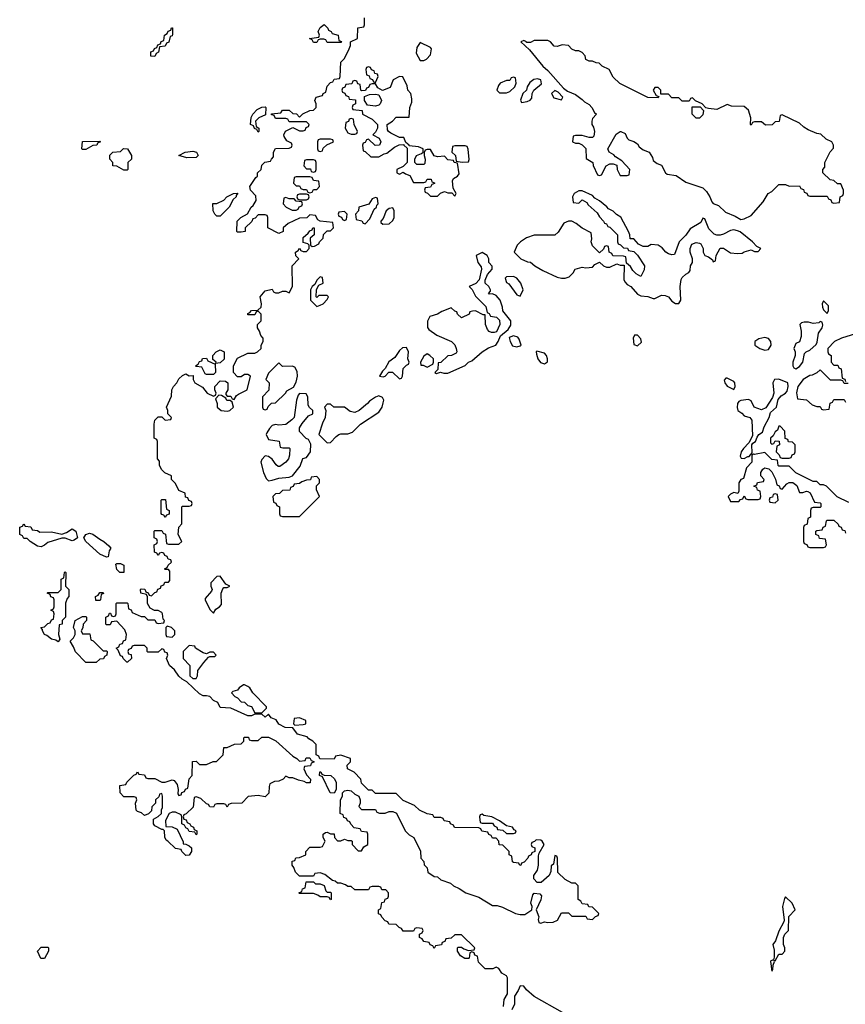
# Model space of a CAD drawing. Header units: inches. Extents: x 2710751 to 2829008, y 857003 to 965602.
# Tile 207 of 256: x 2732886 to 2737676, y 922482 to 928199. Entities that reach past the tile are written whole.
import ezdxf

# ---------------------------------------------------------------- set-up
doc = ezdxf.new("R2010")
doc.units = ezdxf.units.IN
doc.header["$MEASUREMENT"] = 0
doc.layers.add('C7932', color=7, linetype='Continuous')

msp = doc.modelspace()

# ---------------------------------------------------------------- linework, layer by layer
at = {"layer": 'C7932', "color": 2, "elevation": 14}
for points in [[(2735692, 922470), (2735696.2, 922510), (2735717, 922543), (2735715.5, 922635.5), (2735710, 922648), (2735683.1, 922663.1), (2735666, 922690), (2735650, 922698), (2735631.3, 922688.7), (2735587.3, 922687.3), (2735547.3, 922727.3), (2735542, 922762), (2735527.3, 922767.3), (2735522, 922782), (2735510, 922786), (2735498, 922782), (2735494, 922750), (2735490, 922748), (2735468.4, 922748.4), (2735443.1, 922763.1), (2735426, 922790), (2735426, 922810), (2735430, 922814), (2735450, 922814), (2735463.6, 922803.6), (2735490, 922794), (2735522, 922798), (2735526, 922810), (2735450, 922886), (2735410, 922886), (2735390, 922866), (2735358, 922862), (2735352.7, 922847.3), (2735338, 922842), (2735332.7, 922827.3), (2735298, 922822), (2735290, 922806), (2735282, 922822), (2735267.3, 922827.3), (2735262, 922842), (2735230, 922846), (2735222, 922862), (2735206, 922870), (2735206, 922890), (2735222, 922898), (2735226, 922910), (2735222, 922922), (2735190, 922926), (2735178, 922922), (2735170, 922906), (2735110, 922906), (2735102, 922922), (2735087.3, 922927.3), (2735070, 922946), (2735027.3, 922947.3), (2735022, 922962), (2735007.3, 922967.3), (2734987.3, 922987.3), (2734982, 923002), (2734967.3, 923007.3), (2734968.4, 923031.6), (2734982, 923038), (2734987.3, 923072.7), (2735002, 923078), (2735007.3, 923092.7), (2735022, 923098), (2735026, 923110), (2735026, 923130), (2735010, 923146), (2734987.3, 923147.3), (2734982, 923162), (2734970, 923166), (2734930, 923166), (2734918, 923162), (2734910, 923146), (2734830, 923146), (2734810, 923166), (2734790, 923166), (2734776.4, 923176.4), (2734750, 923186), (2734730, 923186), (2734716.4, 923196.4), (2734700.4, 923200.4), (2734656.4, 923236.4), (2734630, 923246), (2734598, 923242), (2734590, 923226), (2734510, 923226), (2734486, 923250), (2734476.4, 923276.4), (2734466, 923290), (2734467.3, 923312.7), (2734482, 923318), (2734487.3, 923332.7), (2734510, 923334), (2734546, 923350), (2734546, 923370), (2734570, 923394), (2734630, 923394), (2734642, 923398), (2734658, 923430), (2734646, 923450), (2734646, 923470), (2734660.4, 923479.6), (2734670, 923482), (2734690, 923472), (2734711.3, 923471.3), (2734712, 923450), (2734730, 923432), (2734750, 923432), (2734770, 923442), (2734790, 923434), (2734810, 923434), (2734814, 923430), (2734814, 923410), (2734850, 923374), (2734870, 923374), (2734883.1, 923396.9), (2734906, 923410), (2734906, 923470), (2734902, 923482), (2734870, 923486), (2734862, 923502), (2734827.3, 923507.3), (2734807.3, 923527.3), (2734802, 923542), (2734787.3, 923547.3), (2734782, 923562), (2734767.3, 923567.3), (2734762, 923582), (2734746, 923590), (2734748, 923670), (2734758, 923690), (2734758, 923710), (2734770, 923722), (2734790, 923724.7), (2734810, 923722), (2734830, 923702), (2734854, 923690), (2734862, 923670), (2734862, 923650), (2734854, 923630), (2734870, 923614), (2734950, 923614), (2734958, 923598), (2734972.7, 923592.7), (2735007.3, 923592.7), (2735030, 923602), (2735050, 923602), (2735071.3, 923591.3), (2735122, 923490), (2735145.4, 923465.4), (2735172, 923450), (2735211.6, 923371.6), (2735214, 923330), (2735231.6, 923311.6), (2735232.7, 923292.7), (2735250, 923274), (2735254, 923250), (2735290, 923224.7), (2735310, 923222), (2735330, 923204.7), (2735385.4, 923185.4), (2735402, 923170), (2735435.3, 923155.3), (2735474, 923130), (2735550, 923104.7), (2735630, 923056), (2735655.3, 923055.3), (2735686.4, 923046.4), (2735762, 923010), (2735790, 923004), (2735816, 923004), (2735858, 923030), (2735859, 923050), (2735852.3, 923070), (2735862.4, 923117.6), (2735870, 923126.8), (2735902.8, 923122.8), (2735912.5, 923112.5), (2735910.4, 923089.6), (2735882, 923030), (2735898, 922990), (2735894, 922974), (2735898, 922958), (2735910, 922954), (2735930, 922962), (2735950, 922958), (2735980.4, 922959.6), (2736006, 922970), (2736030, 923014), (2736070, 923014), (2736090, 922994), (2736170, 922994), (2736178, 922978), (2736210, 922974), (2736227.3, 922992.7), (2736242, 922998), (2736246, 923010), (2736210, 923046), (2736187.3, 923047.3), (2736182, 923062), (2736150, 923066), (2736142, 923082), (2736126, 923090), (2736126, 923170), (2736110, 923186), (2736090, 923186), (2736050, 923206), (2736007.3, 923247.3), (2736006, 923330), (2736002, 923342), (2735990, 923346), (2735983.6, 923296.4), (2735970, 923286), (2735967.5, 923252.5), (2735958, 923230), (2735910.7, 923189.3), (2735889.2, 923189.2), (2735868, 923210), (2735868, 923230), (2735890, 923262), (2735896.2, 923290), (2735896.4, 923343.6), (2735900.4, 923359.6), (2735928, 923410), (2735918, 923430), (2735910, 923435.3), (2735882, 923438), (2735872.7, 923427.3), (2735858, 923422), (2735854, 923410), (2735858, 923398), (2735874, 923390), (2735874, 923370), (2735858, 923362), (2735854, 923350), (2735838, 923342), (2735834, 923330), (2735812, 923308), (2735798, 923302), (2735794, 923290), (2735788.4, 923288.4), (2735782, 923302), (2735750, 923306), (2735746, 923310), (2735742, 923342), (2735726, 923350), (2735726, 923370), (2735690, 923406), (2735668, 923408), (2735666, 923430), (2735650, 923446), (2735630, 923446), (2735622, 923462), (2735607.3, 923467.3), (2735602, 923482), (2735567.3, 923487.3), (2735562, 923502), (2735550, 923506), (2735408.4, 923508.4), (2735402, 923522), (2735386, 923530), (2735382, 923542), (2735348.4, 923548.4), (2735342, 923562), (2735330, 923566), (2735290, 923566), (2735282, 923582), (2735250, 923588), (2735206, 923610), (2735176.4, 923636.4), (2735110, 923666), (2735070, 923706), (2734950, 923706), (2734930, 923726), (2734910, 923726), (2734870, 923766), (2734866, 923790), (2734826, 923830), (2734788, 923850), (2734786, 923870), (2734806, 923890), (2734806, 923910), (2734750, 923928), (2734718, 923922), (2734710, 923906), (2734627.3, 923907.3), (2734622, 923922), (2734606, 923930), (2734606, 923990), (2734586, 924010), (2734563.1, 924023.1), (2734554.6, 924034.6), (2734498, 924050), (2734470, 924088), (2734426, 924090), (2734390, 924108.7), (2734374.6, 924134.6), (2734344.7, 924144.7), (2734330, 924166), (2734310, 924148.7), (2734290, 924166), (2734250, 924166), (2734230, 924158), (2734210, 924158), (2734110, 924202), (2734050, 924206), (2734034.6, 924234.6), (2734010, 924246), (2733988.9, 924268.9), (2733970, 924274), (2733950, 924273.2), (2733930, 924284), (2733855.3, 924355.3), (2733829.1, 924369.1), (2733810, 924388), (2733784.7, 924424.7), (2733755.3, 924450), (2733738, 924490), (2733746, 924510), (2733742, 924522), (2733727.3, 924527.3), (2733722, 924542), (2733710, 924546), (2733690, 924526), (2733630, 924526), (2733626, 924530), (2733626, 924550), (2733610, 924566), (2733550, 924566), (2733538, 924562), (2733532.7, 924547.3), (2733518, 924542), (2733514, 924530), (2733518, 924518), (2733532.7, 924512.7), (2733534, 924490), (2733511.6, 924468.4), (2733508.4, 924468.4), (2733486, 924490), (2733482, 924502), (2733470, 924506), (2733458, 924538), (2733446, 924550), (2733462, 924558), (2733467.3, 924572.7), (2733482, 924578), (2733487.3, 924592.7), (2733502, 924598), (2733506, 924630), (2733496.4, 924656.4), (2733450, 924706), (2733418, 924702), (2733410, 924686), (2733390, 924686), (2733386, 924690), (2733386, 924730), (2733402, 924738), (2733407.3, 924752.7), (2733412.7, 924752.7), (2733418, 924738), (2733430, 924734), (2733442, 924738), (2733446, 924750), (2733446, 924810), (2733450, 924814), (2733510, 924814), (2733514, 924810), (2733518, 924778), (2733532, 924772), (2733538, 924758), (2733590, 924734), (2733610, 924734), (2733630, 924714), (2733670, 924714), (2733678, 924698), (2733690, 924694), (2733722, 924698), (2733726, 924710), (2733718, 924718), (2733715.3, 924750), (2733710, 924758), (2733690, 924768), (2733668.4, 924768.4), (2733642, 924782), (2733628, 924810), (2733627.3, 924847.3), (2733622, 924862), (2733588.9, 924868.9), (2733586, 924890), (2733590, 924894), (2733612.7, 924892.7), (2733618, 924878), (2733632, 924872), (2733638, 924858), (2733650, 924854), (2733670, 924874), (2733682, 924878), (2733687.3, 924892.7), (2733702, 924898), (2733707.3, 924912.7), (2733722, 924918), (2733727.3, 924932.7), (2733750, 924934), (2733756.4, 924943.6), (2733756.4, 924996.4), (2733750, 925006), (2733730, 925006), (2733726, 925010), (2733742, 925018), (2733747.3, 925032.7), (2733766, 925050), (2733762, 925062), (2733747.3, 925067.3), (2733742, 925082), (2733727.3, 925087.3), (2733722, 925102), (2733710, 925106), (2733698, 925102), (2733690, 925088), (2733682, 925102), (2733667.3, 925107.3), (2733666, 925150), (2733682, 925158), (2733686, 925170), (2733682, 925182), (2733666, 925190), (2733666, 925230), (2733670, 925234), (2733710, 925234), (2733718, 925218), (2733732.7, 925212.7), (2733738, 925158), (2733750, 925154), (2733810, 925154), (2733826, 925170), (2733806, 925210), (2733808.4, 925251.6), (2733827.3, 925272.7), (2733826, 925370), (2733830, 925374), (2733870, 925374), (2733882, 925378), (2733886, 925390), (2733882, 925402), (2733867.3, 925407.3), (2733862, 925422), (2733847.3, 925427.3), (2733846, 925450), (2733810, 925466), (2733790, 925506), (2733766, 925530), (2733766, 925550), (2733728.4, 925568.4), (2733710, 925586), (2733698, 925610), (2733696.4, 925636.4), (2733686, 925650), (2733686, 925750), (2733682, 925762), (2733666, 925770), (2733666, 925850), (2733670, 925874), (2733690, 925894), (2733710, 925894), (2733730, 925874), (2733762, 925878), (2733766, 925890), (2733746, 925910), (2733746, 925930), (2733738, 925950), (2733767.3, 926012.7), (2733768, 926050), (2733778, 926070), (2733798, 926090), (2733810, 926114), (2733830, 926134), (2733850, 926142), (2733870, 926132), (2733892.7, 926132.7), (2733892, 926110), (2733902, 926090), (2733946, 926066), (2733974, 926030), (2734010, 926014), (2734022, 926018), (2734026, 926030), (2734018, 926050), (2734018, 926070), (2734050, 926102), (2734079.6, 926099.6), (2734094, 926090), (2734094, 926050), (2734082, 926030), (2734082, 926022), (2734090, 926014), (2734110, 926014), (2734118, 925998), (2734130, 925994), (2734143.1, 926016.9), (2734154.6, 926025.4), (2734206, 926050), (2734226, 926130), (2734210, 926138), (2734190, 926138), (2734170, 926126), (2734150, 926126), (2734126, 926150), (2734126, 926190), (2734150, 926234), (2734210, 926262), (2734250, 926262), (2734266, 926270), (2734286, 926290), (2734286, 926310), (2734298, 926330), (2734298, 926350), (2734284.7, 926364.7), (2734278, 926390), (2734266, 926410), (2734266, 926430), (2734286, 926450), (2734286, 926490), (2734270, 926506), (2734258, 926502), (2734250, 926486), (2734210, 926486), (2734210, 926494), (2734222, 926498), (2734230, 926511.3), (2734267.3, 926512.7), (2734286, 926530), (2734288, 926550), (2734282, 926590), (2734310, 926624.7), (2734350, 926634), (2734358, 926618), (2734370, 926614), (2734390, 926614), (2734410, 926622), (2734430, 926622), (2734450, 926614), (2734468, 926650), (2734466, 926770), (2734506, 926810), (2734488.4, 926828.4), (2734486, 926850), (2734502, 926858), (2734510, 926872), (2734518, 926858), (2734530, 926854), (2734550, 926854), (2734566, 926870), (2734566, 926890), (2734558, 926898), (2734530, 926906), (2734530, 926934), (2734560.4, 926959.6), (2734570, 926974), (2734582, 926978), (2734586, 926990), (2734594, 926990), (2734594, 926950), (2734572, 926930), (2734574, 926890), (2734582, 926882), (2734596.4, 926883.6), (2734622, 926898), (2734626, 926910), (2734646, 926930), (2734648.7, 926951.3), (2734670, 926974), (2734690, 926974), (2734706, 926990), (2734702, 927022), (2734628.4, 927028.4), (2734616.4, 927036.4), (2734602, 927062), (2734570, 927066), (2734551.6, 927048.4), (2734510, 927046), (2734443.6, 927016.4), (2734414, 926990), (2734414, 926970), (2734390, 926958), (2734326, 926990), (2734326, 927050), (2734322, 927062), (2734310, 927066), (2734270, 927066), (2734252.7, 927047.3), (2734238, 927042), (2734232.7, 927027.3), (2734194, 926990), (2734194, 926970), (2734170, 926966), (2734150, 926966), (2734146, 926970), (2734148, 927030), (2734169.1, 927050.9), (2734208.4, 927071.6), (2734228.7, 927110), (2734240.4, 927119.6), (2734258, 927150), (2734256.4, 927176.4), (2734226, 927210), (2734222, 927230), (2734256.4, 927283.6), (2734266, 927290), (2734266, 927310), (2734286, 927330), (2734290, 927354), (2734308.4, 927371.6), (2734342, 927378), (2734346, 927390), (2734358, 927402), (2734358, 927430), (2734370, 927452), (2734450, 927454), (2734462, 927458), (2734466, 927470), (2734462, 927482), (2734436.4, 927496.4), (2734420.4, 927520.4), (2734418, 927530), (2734427.3, 927552.7), (2734470, 927574), (2734510, 927554), (2734530, 927554), (2734542, 927558), (2734547.3, 927572.7), (2734562, 927578), (2734566, 927590), (2734550, 927606), (2734450, 927606), (2734442, 927622), (2734430, 927626), (2734370, 927626), (2734362, 927642), (2734347.3, 927647.3), (2734347.3, 927652.7), (2734402, 927658), (2734410, 927674), (2734450, 927674), (2734470, 927654), (2734491.6, 927651.6), (2734510, 927634), (2734528.4, 927651.6), (2734570, 927672), (2734590, 927674), (2734606, 927690), (2734606, 927710), (2734598, 927730), (2734606, 927750), (2734642, 927758), (2734646, 927770), (2734662, 927778), (2734670, 927814), (2734690, 927834), (2734702, 927838), (2734710, 927854), (2734742, 927858), (2734746, 927870), (2734748.4, 927951.6), (2734770, 927974), (2734798, 928030), (2734806, 928050), (2734806, 928070), (2734846, 928090), (2734847.3, 928152.7), (2734882, 928158), (2734886, 928170), (2734886, 928210)], [(2737734.6, 926374.6), (2737654, 926350), (2737614, 926330), (2737574, 926290), (2737574, 926270), (2737578, 926258), (2737594, 926250), (2737594, 926210), (2737610, 926194), (2737632.7, 926192.7), (2737638, 926178), (2737652.7, 926172.7), (2737658, 926118), (2737672.7, 926112.7), (2737678, 926098)], [(2737692.7, 926087.3), (2737670, 926086), (2737662, 926102), (2737650, 926106), (2737590, 926106), (2737530, 926166), (2737511.6, 926148.4), (2737484.7, 926135.3), (2737470, 926134), (2737431.3, 926110), (2737401, 926070), (2737392, 926032), (2737398, 925998), (2737451.6, 925991.6), (2737483.6, 925963.6), (2737510, 925954), (2737530, 925954), (2737538, 925938), (2737550, 925934), (2737582, 925938), (2737587.3, 925972.7), (2737602, 925978), (2737610, 925994), (2737670, 925994), (2737678, 925978)], [(2737696.4, 925396.4), (2737628.9, 925428.9), (2737566, 925490), (2737550, 925498), (2737530, 925498), (2737510, 925518), (2737490, 925518), (2737388.4, 925568.4), (2737350, 925606), (2737290, 925606), (2737286, 925610), (2737282, 925642), (2737250, 925646), (2737210, 925686), (2737150, 925674), (2737143.6, 925676.4), (2737134, 925670), (2737134, 925630), (2737103.5, 925596.5), (2737085.4, 925534.6), (2737070, 925528.7), (2737058.8, 925510), (2737058, 925462), (2737052.7, 925447.3), (2737030, 925453.2), (2737010, 925444), (2736996, 925430), (2737010, 925402), (2737058, 925402), (2737067.3, 925412.7), (2737082, 925418), (2737090, 925434), (2737098, 925418), (2737110, 925414), (2737170, 925414), (2737182, 925418), (2737186, 925430), (2737182, 925462), (2737167.3, 925467.3), (2737162, 925482), (2737146, 925490), (2737162, 925498), (2737167.3, 925512.7), (2737202, 925518), (2737206, 925530), (2737186, 925550), (2737186, 925570), (2737198, 925590), (2737210, 925598), (2737232, 925592), (2737250, 925574), (2737271.6, 925531.6), (2737278, 925498), (2737292.7, 925492.7), (2737298, 925478), (2737310, 925474), (2737336.4, 925503.6), (2737350, 925512), (2737371.6, 925511.6), (2737395.3, 925495.3), (2737410, 925454), (2737430, 925454), (2737450, 925462), (2737459.6, 925459.6), (2737471.6, 925451.6), (2737498, 925398), (2737530, 925394), (2737534, 925390), (2737534, 925370), (2737530, 925366), (2737490, 925366), (2737478, 925362), (2737474, 925350), (2737474, 925310), (2737458, 925302), (2737454, 925270), (2737438, 925262), (2737434, 925250), (2737434, 925170), (2737438, 925158), (2737452.7, 925152.7), (2737458, 925138), (2737470, 925134), (2737550, 925134), (2737562, 925138), (2737566, 925150), (2737562, 925182), (2737527.3, 925187.3), (2737522, 925202), (2737506, 925210), (2737506, 925230), (2737510, 925234), (2737542, 925238), (2737548, 925252), (2737562, 925258), (2737566, 925290), (2737570, 925294), (2737610, 925294), (2737634, 925270), (2737638, 925258), (2737652.7, 925252.7), (2737658, 925238), (2737672.7, 925232.7), (2737678, 925218)], [(2736034.6, 922434.6), (2735870, 922528), (2735825.6, 922565.6), (2735810, 922588), (2735790, 922589), (2735778.3, 922561.7), (2735757.3, 922530), (2735756.5, 922483.5), (2735741.6, 922450)]]:
    msp.add_lwpolyline(points, dxfattribs=at)
for points in [[(2733670, 927986), (2733647.3, 927987.3), (2733647.3, 928012.7), (2733662, 928018), (2733667.3, 928032.7), (2733682, 928038), (2733687.3, 928052.7), (2733702, 928058), (2733707.3, 928072.7), (2733722, 928078), (2733726, 928110), (2733742, 928118), (2733747.3, 928132.7), (2733762, 928138), (2733767.3, 928152.7), (2733772.7, 928152.7), (2733772.7, 928112.7), (2733770, 928106), (2733758, 928102), (2733751.6, 928068.4), (2733738, 928062), (2733730, 928046), (2733698, 928042), (2733692, 928010), (2733678, 928002)], [(2734670, 928066), (2734662, 928082), (2734650, 928086), (2734630, 928086), (2734618, 928082), (2734610, 928066), (2734590, 928066), (2734582, 928082), (2734568, 928090), (2734622, 928098), (2734626, 928110), (2734618, 928130), (2734630, 928154), (2734652, 928172), (2734674, 928150), (2734678, 928138), (2734694, 928130), (2734698, 928118), (2734734, 928110), (2734738, 928078), (2734752.7, 928072.7), (2734750, 928066)], [(2735210, 928066), (2735190, 928038), (2735185.4, 928005.4), (2735210, 927962), (2735230, 927962), (2735246, 927970), (2735270, 927994), (2735275.3, 928030), (2735270, 928038)], [(2735950, 928078), (2735870, 928078), (2735850, 928066), (2735826, 928066), (2735826, 928070), (2735810, 928078), (2735794, 928070), (2735843.6, 928023.6), (2735921, 927930), (2735950, 927904.7), (2736040.7, 927800.7), (2736063.5, 927783.5), (2736110, 927764.7), (2736150, 927736), (2736162, 927722), (2736190, 927706), (2736206, 927690), (2736221, 927661), (2736232, 927650), (2736210, 927626), (2736204.7, 927610), (2736204.7, 927590), (2736214.8, 927574.8), (2736221, 927550), (2736217.3, 927522.7), (2736210, 927515.3), (2736190, 927515.3), (2736150, 927526), (2736110, 927526), (2736098, 927522), (2736094, 927490), (2736110, 927482), (2736130, 927482), (2736150, 927472), (2736170.9, 927450.9), (2736172.7, 927392.7), (2736212, 927370), (2736212.7, 927352.7), (2736238, 927298), (2736250, 927294), (2736262, 927298), (2736288, 927350), (2736310, 927362), (2736330, 927362), (2736350, 927354), (2736352, 927330), (2736370, 927294), (2736410, 927294), (2736422, 927298), (2736426, 927330), (2736380.4, 927380.4), (2736342, 927402), (2736333.6, 927413.6), (2736306, 927430), (2736298, 927450), (2736346, 927534), (2736369.2, 927550.8), (2736374, 927550), (2736398, 927538), (2736411.1, 927511.1), (2736421, 927501), (2736450, 927491), (2736470, 927478), (2736481, 927461), (2736502.8, 927442.8), (2736538, 927430), (2736558, 927398), (2736562, 927382), (2736583.6, 927363.6), (2736610, 927354), (2736632, 927310), (2736642, 927302), (2736694.4, 927294.4), (2736750, 927256), (2736850, 927222), (2736870, 927202), (2736890.8, 927170.8), (2736901, 927141), (2736910, 927132), (2736939.8, 927119.8), (2736980.7, 927080.7), (2737038, 927058), (2737070, 927038), (2737090, 927042), (2737130, 927062), (2737198.6, 927141.4), (2737229.2, 927190.8), (2737250, 927202), (2737290, 927242), (2737330, 927242), (2737350, 927232), (2737410, 927234), (2737418, 927218), (2737432.7, 927212.7), (2737438, 927198), (2737452.7, 927192.7), (2737458, 927178), (2737470, 927174), (2737570, 927174), (2737578, 927158), (2737592.7, 927152.7), (2737598, 927138), (2737610, 927134), (2737642, 927138), (2737646, 927170), (2737662, 927178), (2737666, 927190), (2737666, 927210), (2737650, 927246), (2737630, 927246), (2737610, 927266), (2737588.4, 927268.4), (2737546, 927310), (2737546, 927330), (2737556.4, 927343.6), (2737558, 927370), (2737588.4, 927431.6), (2737607.3, 927452.7), (2737608, 927470), (2737598, 927490), (2737564.7, 927504.7), (2737533.6, 927533.6), (2737510, 927538), (2737460.4, 927560.4), (2737434.6, 927574.6), (2737410, 927598), (2737310, 927646), (2737298, 927642), (2737292.7, 927607.3), (2737270, 927606), (2737251.6, 927588.4), (2737212.7, 927587.3), (2737190, 927606), (2737150, 927606), (2737138, 927602), (2737130, 927586), (2737126, 927590), (2737128, 927630), (2737114, 927674), (2737090, 927695.3), (2737016.4, 927696.4), (2736990, 927706), (2736930, 927678), (2736883.1, 927683.1), (2736867.3, 927687.3), (2736846, 927710), (2736807.3, 927727.3), (2736790, 927746), (2736778, 927742), (2736770, 927726), (2736730, 927726), (2736710, 927746), (2736670, 927746), (2736650, 927766), (2736606, 927766), (2736606, 927790), (2736590, 927806), (2736570, 927806), (2736562, 927790), (2736578, 927758), (2736594, 927754), (2736590, 927746), (2736530, 927748), (2736368.4, 927828.4), (2736330, 927866), (2736306, 927910), (2736266, 927930), (2736247.3, 927947.3), (2736230, 927948), (2736210, 927958), (2736190, 927958), (2736170, 927968), (2736166, 927990), (2736148.4, 928008.4), (2736130, 928018), (2736110, 928018), (2736090, 928028.7), (2736069.2, 928049.2), (2736032.5, 928052.5), (2736004, 928044), (2735986, 928046), (2735966, 928070)], [(2734910, 927926), (2734898, 927922), (2734894, 927910), (2734898, 927878), (2734912.7, 927872.7), (2734918, 927858), (2734932.7, 927852.7), (2734938, 927838), (2734950, 927834), (2734966, 927870), (2734962, 927882), (2734947.3, 927887.3), (2734942, 927902), (2734927.3, 927907.3), (2734922, 927922)], [(2735090, 927868.7), (2735052, 927850), (2735035.2, 927804.8), (2734990, 927788.7), (2734963.1, 927803.1), (2734950, 927826), (2734930, 927826), (2734918, 927822), (2734910, 927806), (2734898, 927802), (2734892.7, 927787.3), (2734870, 927786), (2734866, 927790), (2734862, 927822), (2734847.3, 927827.3), (2734842, 927842), (2734830, 927846), (2734818, 927842), (2734812.7, 927827.3), (2734778, 927822), (2734772.7, 927807.3), (2734758, 927802), (2734754, 927790), (2734758, 927778), (2734772.7, 927772.7), (2734778, 927758), (2734792.7, 927752.7), (2734798, 927738), (2734834, 927734), (2734834, 927710), (2734818, 927702), (2734814, 927690), (2734818, 927678), (2734872.7, 927672.7), (2734874, 927650), (2734930, 927622), (2734962, 927590), (2734962, 927570), (2734950, 927546), (2734934, 927530), (2734971.3, 927511.3), (2734982, 927490), (2734974, 927470), (2734948.4, 927468.4), (2734910, 927506), (2734898, 927502), (2734890, 927486), (2734878, 927482), (2734874, 927470), (2734878, 927438), (2734890, 927434), (2734923.6, 927403.6), (2734970, 927402), (2735000.4, 927419.6), (2735016.4, 927423.6), (2735060.4, 927459.6), (2735088.4, 927471.6), (2735114, 927474), (2735114, 927470), (2735134, 927454), (2735134, 927370), (2735110, 927346), (2735074, 927330), (2735074, 927310), (2735090, 927302), (2735110, 927314), (2735123.6, 927303.6), (2735150, 927294), (2735170, 927254), (2735230, 927254), (2735242, 927258), (2735250, 927274), (2735272.7, 927272.7), (2735278, 927258), (2735292.7, 927252.7), (2735292.7, 927247.3), (2735278, 927242), (2735270, 927226), (2735238, 927222), (2735234, 927210), (2735238, 927198), (2735252.7, 927192.7), (2735270, 927174), (2735310, 927174), (2735327.3, 927192.7), (2735350, 927202), (2735370, 927194), (2735394, 927194), (2735410, 927174), (2735418, 927190), (2735400.4, 927220.4), (2735396.4, 927263.6), (2735403.1, 927276.9), (2735426, 927290), (2735435.3, 927304.7), (2735426, 927366), (2735406, 927370), (2735402, 927382), (2735370, 927386), (2735350, 927406), (2735310, 927402), (2735290, 927408), (2735270, 927446), (2735250, 927446), (2735238, 927442), (2735232.7, 927427.3), (2735232, 927410), (2735238, 927390), (2735236, 927364), (2735230, 927358), (2735190, 927358), (2735178, 927370), (2735178, 927390), (2735188.7, 927411.3), (2735218, 927422), (2735226, 927430), (2735226, 927450), (2735200.4, 927460.4), (2735146, 927466), (2735146, 927470), (2735126, 927486), (2735115.3, 927515.3), (2735090, 927515.3), (2735040.2, 927540.2), (2735026, 927550), (2735020.4, 927560.4), (2735018, 927590), (2735048, 927610), (2735070, 927634), (2735146, 927634), (2735148.7, 927690), (2735160.4, 927719.6), (2735160.4, 927740.4), (2735155.3, 927770), (2735138, 927790), (2735134.6, 927814.6), (2735108, 927868)], [(2735750, 927866), (2735738, 927862), (2735730, 927846), (2735710, 927846), (2735674, 927830), (2735663.6, 927816.4), (2735654, 927790), (2735670, 927774), (2735710, 927774), (2735730, 927782), (2735758, 927810), (2735766, 927830), (2735762, 927862)], [(2735890, 927856.2), (2735868.6, 927851.4), (2735844.9, 927835.1), (2735830.8, 927810), (2735826, 927790), (2735806, 927770), (2735792, 927732), (2735798, 927718), (2735830, 927724.7), (2735848.4, 927731.6), (2735856.4, 927743.6), (2735859, 927770), (2735868, 927790), (2735912.5, 927827.5), (2735908.7, 927850)], [(2735990, 927788), (2735972, 927770), (2735984.7, 927744.7), (2736030, 927734), (2736038, 927750), (2736010, 927778)], [(2734950, 927697.2), (2734903.1, 927703.1), (2734886, 927730), (2734887.3, 927752.7), (2734915.3, 927764.7), (2734950, 927766), (2734970, 927762), (2734984.7, 927730), (2734978, 927710), (2734970, 927702)], [(2734270, 927546), (2734262, 927562), (2734247.3, 927567.3), (2734242, 927582), (2734226, 927590), (2734228.4, 927631.6), (2734238, 927650), (2734263.1, 927676.9), (2734290, 927692), (2734310, 927694), (2734314, 927690), (2734312.7, 927647.3), (2734274, 927630), (2734254, 927610), (2734258, 927578), (2734274, 927570), (2734274, 927550)], [(2736810, 927628), (2736788, 927650), (2736787.3, 927692.7), (2736834, 927694), (2736852.7, 927672.7), (2736850, 927646), (2736830, 927628)], [(2734810, 927626), (2734798, 927622), (2734792.7, 927607.3), (2734778, 927602), (2734774, 927570), (2734790, 927542), (2734810, 927534), (2734830, 927534), (2734842, 927538), (2734846, 927550), (2734826, 927590), (2734822, 927622)], [(2733250, 927446), (2733246, 927450), (2733250, 927492), (2733350, 927494), (2733354, 927490), (2733338, 927482), (2733334, 927470), (2733310, 927468), (2733270, 927446)], [(2734690, 927506), (2734630, 927506), (2734618, 927502), (2734614, 927490), (2734614, 927450), (2734618, 927438), (2734630, 927434), (2734642, 927438), (2734647.3, 927452.7), (2734667.3, 927472.7), (2734706, 927490), (2734702, 927502)], [(2733490, 927326), (2733450, 927348), (2733426, 927350), (2733426, 927370), (2733408, 927390), (2733408.4, 927411.6), (2733426, 927430), (2733470, 927434), (2733488.9, 927451.1), (2733512, 927450), (2733534, 927410), (2733534, 927390), (2733514, 927370), (2733514, 927330), (2733510, 927326)], [(2733856.4, 927396.4), (2733808.7, 927410), (2733846, 927430), (2733890, 927436), (2733912, 927430), (2733922, 927410), (2733910, 927398)], [(2735470, 927466), (2735410, 927466), (2735398, 927462), (2735394, 927430), (2735414, 927410), (2735418, 927378), (2735452.7, 927372.7), (2735490, 927374), (2735492.9, 927387.1), (2735487.3, 927447.3), (2735482, 927462)], [(2734590, 927386), (2734550, 927386), (2734538, 927382), (2734534, 927350), (2734550, 927334), (2734572.7, 927332.7), (2734578, 927318), (2734590, 927314), (2734602, 927318), (2734606, 927330), (2734606, 927370), (2734602, 927382)], [(2734570, 927286), (2734490, 927286), (2734478, 927282), (2734474, 927250), (2734490, 927234), (2734510, 927234), (2734518, 927218), (2734530, 927214), (2734550, 927214), (2734558, 927198), (2734570, 927194), (2734582, 927198), (2734590, 927214), (2734610, 927214), (2734626, 927230), (2734622, 927262), (2734590, 927266), (2734582, 927282)], [(2736150, 927206), (2736130, 927206), (2736102, 927190), (2736094, 927170), (2736098, 927138), (2736130, 927134), (2736150, 927154), (2736176.9, 927136.9), (2736184.7, 927124.7), (2736236.9, 927076.9), (2736250, 927054), (2736274, 927030), (2736278, 927018), (2736290, 927014), (2736298, 926998), (2736310, 926994), (2736354, 926950), (2736354, 926910), (2736358, 926898), (2736372.7, 926892.7), (2736390, 926874), (2736412.7, 926872.7), (2736418, 926858), (2736450, 926854), (2736470, 926832), (2736511.3, 926770), (2736510, 926746), (2736490, 926708.7), (2736463.1, 926723.1), (2736443.1, 926743.1), (2736430, 926766), (2736406, 926786), (2736402, 926822), (2736390, 926826), (2736327.3, 926827.3), (2736322, 926842), (2736306, 926850), (2736302, 926882), (2736290, 926886), (2736278, 926882), (2736272.7, 926867.3), (2736250, 926846), (2736210, 926886), (2736202, 926910), (2736206, 926926), (2736202, 926962), (2736150, 926988.7), (2736115.5, 927015.5), (2736090, 927029), (2736070, 927029), (2736042.8, 927017.2), (2736010, 926966), (2735990, 926948), (2735870, 926948), (2735827.1, 926932.9), (2735792, 926910), (2735772, 926890), (2735754, 926850), (2735794, 926810), (2735832.7, 926792.7), (2735850, 926792), (2735874, 926770), (2735922, 926742), (2736003.6, 926703.6), (2736030, 926698), (2736050, 926698), (2736073.6, 926706.4), (2736098, 926730), (2736109, 926751), (2736150, 926762), (2736170, 926758), (2736210, 926762), (2736223.1, 926776.9), (2736250, 926792), (2736274, 926770), (2736290, 926762), (2736310, 926762), (2736350, 926782), (2736370, 926774), (2736394, 926774), (2736391.3, 926690), (2736396.9, 926676.9), (2736410, 926662), (2736430.8, 926650.8), (2736470, 926604.7), (2736490, 926596), (2736530, 926591), (2736561, 926581), (2736570, 926581), (2736610, 926598.8), (2736630, 926597.3), (2736650.5, 926590.5), (2736670, 926564.7), (2736690, 926551.3), (2736710, 926552), (2736722, 926570), (2736717.2, 926650), (2736724, 926690), (2736730, 926702), (2736750, 926722), (2736768.4, 926731.6), (2736776.4, 926743.6), (2736778, 926770), (2736788.7, 926790), (2736788.7, 926810), (2736775.3, 926850), (2736775.3, 926870), (2736785.2, 926894.8), (2736810, 926904.7), (2736830, 926902), (2736836.9, 926896.9), (2736852, 926870), (2736852, 926850), (2736862, 926830), (2736882, 926822), (2736904.7, 926804.7), (2736910, 926794), (2736922, 926798), (2736926, 926830), (2736950, 926872), (2736970, 926872), (2737010, 926846), (2737050, 926841), (2737077.2, 926842.8), (2737090, 926850.8), (2737130, 926862), (2737150, 926854), (2737170, 926854), (2737186, 926870), (2737162, 926882), (2737138, 926910), (2737066.6, 926966.6), (2737050, 926974), (2737030, 926979), (2737010, 926975.3), (2736970, 926954), (2736950, 926948.7), (2736930, 926948.7), (2736914.6, 926954.6), (2736884.7, 926984.7), (2736862, 927042), (2736850, 927046), (2736838.8, 927021.2), (2736775.3, 926984.7), (2736750, 926948), (2736711.3, 926910), (2736684.7, 926835.3), (2736670, 926833.2), (2736650, 926839.3), (2736634, 926850), (2736614.2, 926874.2), (2736590, 926889.4), (2736550, 926894), (2736530, 926882.7), (2736502.7, 926882.7), (2736476.4, 926896.4), (2736450, 926926), (2736427.3, 926927.3), (2736426, 926950), (2736418, 926970), (2736372.9, 927052.9), (2736348.7, 927068.7), (2736330, 927088), (2736301.2, 927101.2), (2736292.9, 927112.9), (2736250, 927148), (2736223.1, 927163.1), (2736210, 927178)], [(2734030, 927058), (2734018, 927070), (2734008.9, 927088.9), (2734007.3, 927132.7), (2734030, 927132), (2734070, 927152), (2734088, 927170), (2734126, 927190), (2734151.3, 927191.3), (2734142, 927178), (2734142, 927170), (2734124.7, 927155.3), (2734102, 927110), (2734050, 927058)], [(2734430, 927166), (2734418, 927162), (2734414, 927130), (2734432, 927110), (2734467.3, 927092.7), (2734490, 927094), (2734502, 927098), (2734507.3, 927112.7), (2734522, 927118), (2734526, 927130), (2734522, 927142), (2734490, 927146), (2734478, 927158), (2734450, 927158)], [(2734550, 927186), (2734510, 927186), (2734498, 927182), (2734494, 927170), (2734498, 927158), (2734510, 927154), (2734550, 927154), (2734562, 927158), (2734566, 927170), (2734562, 927182)], [(2734950, 927166), (2734930, 927158), (2734911.6, 927128.4), (2734854, 927110), (2734851.6, 927088.4), (2734834, 927070), (2734838, 927038), (2734871.6, 927031.6), (2734878, 927018), (2734890, 927014), (2734918, 927042), (2734942, 927098), (2734955.3, 927110), (2734958, 927122), (2734966, 927130), (2734962, 927162)], [(2735050, 927106), (2735030, 927102), (2735012, 927090), (2734995.3, 927044.7), (2734982, 927030), (2734982, 927022), (2734992.7, 927012.7), (2735030, 927014), (2735050, 927034), (2735058, 927050), (2735058, 927090)], [(2734770, 927086), (2734738, 927082), (2734734, 927070), (2734738, 927058), (2734752.7, 927052.7), (2734758, 927038), (2734770, 927034), (2734782, 927038), (2734786, 927070)], [(2735570, 926848), (2735534, 926830), (2735544.7, 926790), (2735563.6, 926763.6), (2735564.7, 926750), (2735552, 926688), (2735532.7, 926667.3), (2735494, 926650), (2735512, 926632), (2735530, 926594), (2735590, 926534), (2735598, 926498), (2735610, 926494), (2735618, 926478), (2735651.6, 926471.6), (2735670, 926454), (2735671.6, 926428.4), (2735652.7, 926387.3), (2735638, 926382), (2735623.1, 926383.1), (2735610, 926388), (2735600.2, 926400.2), (2735588, 926430), (2735586, 926486), (2735574, 926486), (2735530, 926508), (2735512.7, 926507.3), (2735498, 926502), (2735494, 926490), (2735448.9, 926468.9), (2735426, 926490), (2735422, 926502), (2735410, 926506), (2735390, 926526), (2735335.3, 926504.7), (2735310, 926489), (2735264.7, 926475.3), (2735251.6, 926448.4), (2735251.6, 926411.6), (2735259.6, 926399.6), (2735306.4, 926366.4), (2735392, 926330), (2735410, 926312), (2735418, 926290), (2735422, 926270), (2735418, 926262), (2735391.1, 926248.9), (2735370, 926248), (2735330, 926208), (2735314, 926206), (2735312.7, 926167.3), (2735294, 926150), (2735304.7, 926144.7), (2735327.3, 926152.7), (2735347.1, 926147.1), (2735370, 926147.3), (2735470, 926192), (2735489.2, 926210.8), (2735510, 926218), (2735569.3, 926270.7), (2735606.6, 926293.4), (2735648, 926310), (2735662, 926330), (2735676.4, 926363.6), (2735720.4, 926399.6), (2735734.6, 926425.4), (2735735.3, 926450), (2735688.4, 926508.4), (2735688, 926530), (2735674, 926570), (2735650, 926598), (2735630, 926608), (2735610, 926606), (2735606, 926610), (2735618, 926622), (2735618, 926630), (2735608, 926650), (2735586, 926670), (2735587.3, 926687.3), (2735600.2, 926719.8), (2735628, 926750), (2735627.3, 926767.3), (2735608.4, 926788.4), (2735608, 926810), (2735598, 926830)], [(2734630, 926706), (2734610, 926686), (2734598, 926662), (2734582, 926650), (2734574, 926630), (2734574, 926570), (2734610, 926534), (2734630, 926542), (2734646, 926550), (2734670, 926574), (2734678, 926590), (2734670, 926598), (2734622, 926598), (2734610, 926586), (2734606, 926590), (2734607.3, 926632.7), (2734622, 926658), (2734646, 926670), (2734642, 926702)], [(2735750, 926708), (2735710, 926706), (2735702, 926698), (2735710, 926674), (2735724.7, 926664.7), (2735770, 926602), (2735790, 926594), (2735808, 926630), (2735794, 926670), (2735770, 926699)], [(2737550, 926566), (2737542, 926550), (2737544.7, 926530), (2737550, 926514), (2737570, 926494), (2737578, 926510), (2737578, 926538)], [(2737530, 926446), (2737522, 926438), (2737490, 926435.3), (2737463.1, 926443.1), (2737436.9, 926443.1), (2737421, 926439), (2737412, 926430), (2737420.7, 926390), (2737420.7, 926359.3), (2737410.8, 926329.2), (2737390, 926318), (2737378, 926290), (2737384.7, 926270), (2737384.7, 926250), (2737371.3, 926210), (2737371.3, 926190), (2737378, 926178), (2737390, 926171.3), (2737410, 926186), (2737428.7, 926210), (2737439, 926261), (2737449, 926271), (2737470, 926280.7), (2737506.3, 926313.7), (2737513.1, 926326.9), (2737520.1, 926379.9), (2737542, 926410), (2737546, 926426), (2737542, 926442)], [(2735750, 926364), (2735726, 926354), (2735731, 926330), (2735745.8, 926305.8), (2735770, 926298.8), (2735790, 926304.7), (2735795.3, 926310), (2735784.7, 926344.7), (2735776, 926356)], [(2736470, 926368), (2736452.7, 926367.3), (2736446, 926350), (2736450, 926314), (2736470, 926304.7), (2736492.9, 926327.1), (2736490, 926346)], [(2737210, 926354), (2737174.4, 926345.6), (2737151.3, 926330), (2737151, 926310), (2737181, 926290), (2737210, 926280.7), (2737230, 926284.7), (2737245.2, 926310), (2737244, 926330), (2737230, 926348.7)], [(2735130, 926295.3), (2735106.4, 926293.6), (2735090, 926278), (2735062, 926238), (2735026.8, 926213.2), (2735006, 926174), (2734990, 926158), (2734974, 926130), (2734994.6, 926125.4), (2735006, 926130), (2735028, 926152), (2735048.4, 926151.6), (2735090, 926114), (2735102, 926118), (2735106, 926130), (2735110, 926174), (2735130, 926194), (2735142, 926198), (2735146, 926210), (2735138, 926230), (2735142, 926270)], [(2733970, 926138), (2733962, 926142), (2733942, 926182), (2733910, 926186), (2733906, 926190), (2733922, 926198), (2733930, 926214), (2733942, 926218), (2733947.3, 926232.7), (2733970, 926234), (2733978, 926218), (2734019.6, 926199.6), (2734022, 926150), (2734010, 926138)], [(2734022, 926202), (2734026, 926210), (2734006, 926226), (2734006, 926250), (2734026, 926270), (2734050, 926282), (2734072, 926270), (2734072, 926228), (2734050, 926206)], [(2735250, 926258), (2735230, 926246), (2735212, 926210), (2735214, 926194), (2735226, 926194), (2735250, 926182), (2735282, 926198), (2735286, 926210), (2735286, 926230), (2735266, 926250)], [(2735886, 926274), (2735882, 926270), (2735883.6, 926256.4), (2735891.3, 926230), (2735907.7, 926207.7), (2735930, 926201), (2735948.4, 926211.6), (2735948.7, 926230), (2735942, 926250), (2735930, 926262)], [(2734390, 926206), (2734330, 926146), (2734314, 926110), (2734334, 926090), (2734331.6, 926048.4), (2734294, 926010), (2734294, 925950), (2734298, 925938), (2734310, 925934), (2734322, 925938), (2734327.3, 925952.7), (2734347.3, 925972.7), (2734370, 925974), (2734428, 926030), (2734436.4, 926043.6), (2734474, 926066), (2734490, 926094), (2734498, 926130), (2734496.4, 926156.4), (2734482, 926182), (2734467.3, 926187.3), (2734410, 926186)], [(2736990, 926118), (2736982, 926118), (2736974, 926106), (2736978, 926090), (2736990, 926072), (2737030, 926052), (2737037.2, 926070), (2737035.3, 926090), (2737030, 926098)], [(2737290, 926112.3), (2737264.7, 926110), (2737256, 926090), (2737261, 926030), (2737254.4, 926005.6), (2737214.4, 925945.6), (2737190, 925934), (2737148, 925950), (2737130, 925986), (2737114.6, 925994.6), (2737070, 925988.7), (2737058, 925982), (2737051.3, 925970), (2737047.7, 925947.7), (2737052, 925930), (2737074.8, 925914.8), (2737090, 925898), (2737122, 925890), (2737133.4, 925873.4), (2737136.9, 925783.1), (2737116.9, 925743.1), (2737084.7, 925710), (2737072, 925690), (2737065.4, 925665.4), (2737072.7, 925652.7), (2737090, 925652), (2737110, 925662), (2737118, 925662), (2737136.4, 925683.6), (2737133.2, 925730), (2737139, 925741), (2737155.3, 925750), (2737164, 925776), (2737175.3, 925790), (2737195.6, 925804.4), (2737204.6, 925835.4), (2737234, 925890), (2737242.5, 925917.5), (2737276, 925950), (2737285.6, 925994.4), (2737304.1, 926015.9), (2737328.7, 926030), (2737338.6, 926041.4), (2737344, 926070), (2737342, 926090)], [(2734042, 926018), (2734022, 925998), (2734032, 925970), (2734032, 925950), (2734054, 925930), (2734090, 925926), (2734106, 925930), (2734126, 925950), (2734118, 925978), (2734107.3, 925987.3), (2734088.4, 925988.4), (2734082, 926002), (2734056.4, 926016.4)], [(2734510, 926028), (2734502, 926018), (2734491.3, 925990), (2734478, 925890), (2734464.5, 925875.5), (2734430, 925848.7), (2734390, 925844), (2734370, 925849), (2734350, 925842), (2734334.4, 925825.6), (2734319.8, 925800.2), (2734316, 925790), (2734330, 925762), (2734391.6, 925751.6), (2734398, 925718), (2734412.7, 925712.7), (2734450, 925714), (2734454, 925710), (2734452, 925670), (2734444.7, 925650), (2734430.5, 925629.5), (2734394.4, 925605.6), (2734385.6, 925605.6), (2734373.6, 925613.6), (2734350, 925648), (2734330, 925662), (2734310, 925666), (2734290, 925646), (2734284.7, 925630), (2734301, 925570), (2734316, 925536), (2734330, 925522), (2734350, 925524.7), (2734390, 925538), (2734450, 925542), (2734469, 925551), (2734514, 925606), (2734529.2, 925650.8), (2734550, 925658), (2734574, 925690), (2734575.3, 925735.3), (2734562, 925762), (2734547.3, 925767.3), (2734508.7, 925808.7), (2734509, 925830), (2734524.7, 925855.3), (2734562, 925898), (2734586, 925910), (2734586, 925930), (2734567.3, 925947.3), (2734560.4, 925960.4), (2734558, 926010), (2734547.3, 926027.3)], [(2734970, 926015.3), (2734950, 926008), (2734915.3, 925984.7), (2734904.7, 925970), (2734856, 925930), (2734830, 925918), (2734803.9, 925923.9), (2734770, 925949.2), (2734708.7, 925948.7), (2734690, 925966), (2734670, 925966), (2734654, 925950), (2734662, 925930), (2734658, 925890), (2734642.8, 925857.2), (2734622, 925790), (2734670, 925742), (2734690, 925744.7), (2734721.5, 925778.5), (2734738, 925790), (2734750, 925794), (2734790, 925794), (2734816.2, 925803.8), (2734864, 925850), (2734970, 925921), (2734988.7, 925950), (2734995.3, 925975.3), (2734998, 925990), (2734990, 926006)], [(2737298, 925838), (2737290, 925838), (2737283.6, 925816.4), (2737270, 925806), (2737258, 925782), (2737242, 925770), (2737242, 925742), (2737250, 925734), (2737262, 925738), (2737270, 925754), (2737292.7, 925752.7), (2737294, 925730), (2737278, 925722), (2737274, 925690), (2737292.7, 925672.7), (2737298, 925658), (2737310, 925654), (2737350, 925654), (2737362, 925658), (2737368, 925672), (2737382, 925678), (2737386, 925690), (2737386, 925730), (2737370, 925746), (2737347.3, 925747.3), (2737342, 925762), (2737327.3, 925767.3), (2737326, 925810)], [(2734610, 925546), (2734578, 925542), (2734572.7, 925527.3), (2734550, 925526), (2734523.6, 925516.4), (2734510, 925506), (2734478, 925502), (2734472, 925488), (2734458, 925482), (2734452.7, 925467.3), (2734410, 925466), (2734392.7, 925447.3), (2734370, 925446), (2734354, 925430), (2734358, 925398), (2734372.7, 925392.7), (2734378, 925378), (2734394, 925370), (2734394, 925330), (2734398, 925318), (2734410, 925314), (2734510, 925314), (2734626, 925430), (2734608, 925470), (2734608, 925492), (2734626, 925510), (2734626, 925530)], [(2737270, 925446), (2737258, 925442), (2737252.7, 925427.3), (2737238, 925422), (2737234, 925410), (2737238, 925398), (2737270, 925394), (2737286, 925410), (2737282, 925442)], [(2733730, 925308), (2733722, 925322), (2733710, 925326), (2733707.3, 925332.7), (2733706, 925410), (2733710, 925414), (2733732.7, 925412.7), (2733738, 925358), (2733754, 925350), (2733752.7, 925327.3), (2733738, 925322)], [(2733003.6, 925223.6), (2733070, 925224.7), (2733130, 925211.3), (2733158, 925222), (2733190, 925242.8), (2733211.3, 925230), (2733222, 925190), (2733202, 925178), (2733190, 925174), (2733150, 925188), (2733130, 925188), (2733050, 925164), (2733030, 925148), (2733010, 925138), (2732990, 925142), (2732946, 925170), (2732930, 925186), (2732910, 925186), (2732902, 925202), (2732886, 925210), (2732887.3, 925252.7), (2732902, 925258), (2732910, 925272), (2732918, 925258), (2732950, 925254), (2732958, 925238), (2732990, 925234)], [(2733390, 925078), (2733350, 925095.3), (2733268.7, 925170), (2733259, 925190), (2733269.2, 925210.8), (2733290, 925218), (2733310, 925212), (2733350, 925182), (2733374, 925170), (2733403.6, 925143.6), (2733414, 925130), (2733405.4, 925114.6), (2733399.6, 925080.4)], [(2733490, 924988.7), (2733466, 924990), (2733450, 925006), (2733443.1, 925036.9), (2733450, 925042), (2733470, 925042), (2733491.1, 925031.1)], [(2733110, 924586), (2733096.4, 924596.4), (2733070, 924602), (2733044, 924624), (2733030, 924629), (2733018, 924650), (2733018, 924658), (2733008, 924670), (2733030, 924674), (2733050, 924694), (2733062, 924698), (2733070, 924714), (2733082, 924718), (2733086, 924750), (2733082, 924762), (2733066, 924770), (2733082, 924778), (2733086, 924790), (2733086, 924830), (2733082, 924842), (2733067.3, 924847.3), (2733062, 924862), (2733046, 924870), (2733050, 924874), (2733110, 924874), (2733126, 924890), (2733126, 924950), (2733142, 924958), (2733146, 924990), (2733150, 924994), (2733154, 924990), (2733152, 924910), (2733171.3, 924890), (2733171.3, 924850), (2733160.7, 924839.3), (2733151.6, 924811.6), (2733151.3, 924730), (2733132, 924710), (2733132, 924690), (2733114, 924686), (2733112, 924630), (2733118, 924602)], [(2734050, 924968), (2734030, 924966), (2733994, 924930), (2733994, 924910), (2734002, 924890), (2733999.6, 924880.4), (2733962, 924838), (2733962, 924830), (2733990, 924774), (2734010, 924754), (2734023.1, 924776.9), (2734046, 924790), (2734056.4, 924803.6), (2734055.3, 924870), (2734064.7, 924895.3), (2734070, 924902), (2734090, 924902), (2734106, 924910), (2734082, 924922)], [(2733350, 924826), (2733327.3, 924827.3), (2733326, 924850), (2733342, 924858), (2733350, 924874), (2733370, 924874), (2733372.7, 924867.3), (2733358, 924862), (2733354, 924830)], [(2733370, 924534), (2733390, 924534), (2733394, 924530), (2733391.6, 924508.4), (2733378, 924502), (2733372.7, 924487.3), (2733350, 924486), (2733330, 924466), (2733270, 924466), (2733210, 924528), (2733198, 924558), (2733178, 924590), (2733198, 924610), (2733208.7, 924630), (2733208.7, 924650), (2733199, 924670), (2733208.7, 924710), (2733250, 924734), (2733270, 924734), (2733274, 924730), (2733274, 924710), (2733254, 924690), (2733252, 924668), (2733242, 924650), (2733250, 924634), (2733292.7, 924632.7), (2733298, 924598), (2733312.7, 924592.7)], [(2733742, 924678), (2733734, 924670), (2733734, 924630), (2733738, 924618), (2733770, 924614), (2733786, 924630), (2733786, 924650), (2733766, 924670)], [(2733870, 924566), (2733834, 924530), (2733834, 924490), (2733874, 924450), (2733874, 924390), (2733890, 924374), (2733910, 924374), (2733918, 924390), (2733920.4, 924419.6), (2733953.6, 924466.4), (2733982, 924498), (2733990, 924502), (2734018, 924502), (2734026, 924510), (2734010, 924526), (2733990, 924526), (2733970, 924518), (2733950, 924522), (2733906, 924550), (2733902, 924562)], [(2734190, 924338), (2734183.6, 924336.4), (2734159.6, 924320.4), (2734150, 924306), (2734122, 924298), (2734114, 924290), (2734134, 924270), (2734150, 924262), (2734170, 924238), (2734190, 924236), (2734210, 924218), (2734230.8, 924210.8), (2734250, 924174), (2734290, 924174), (2734318, 924202), (2734318, 924210), (2734238, 924290), (2734220.4, 924320.4), (2734210, 924328)], [(2734510, 924146), (2734478, 924142), (2734474, 924110), (2734482, 924102), (2734530, 924106), (2734546, 924110), (2734546, 924130)], [(2734510, 923894), (2734542, 923898), (2734547.3, 923912.7), (2734570, 923914), (2734578, 923898), (2734592.7, 923892.7), (2734592.7, 923887.3), (2734578, 923882), (2734572.7, 923867.3), (2734538, 923862), (2734534, 923850), (2734550, 923814), (2734574, 923790), (2734572, 923768), (2734550, 923768), (2734536.4, 923776.4), (2734503.1, 923783.1), (2734470, 923798), (2734450, 923798), (2734430, 923806), (2734414, 923790), (2734390, 923778), (2734363.6, 923776.4), (2734338, 923762), (2734332.7, 923747.3), (2734331.6, 923708.4), (2734310, 923686), (2734270, 923695.3), (2734212, 923688), (2734174, 923650), (2734112.7, 923647.3), (2734098, 923642), (2734090, 923626), (2734082, 923642), (2734070, 923646), (2734030, 923646), (2734018, 923642), (2734010, 923626), (2733988.4, 923628.4), (2733982, 923642), (2733970, 923646), (2733936.4, 923676.4), (2733910, 923686), (2733898, 923682), (2733892.7, 923627.3), (2733852.7, 923587.3), (2733838, 923582), (2733834, 923570), (2733838, 923558), (2733852.7, 923552.7), (2733858, 923538), (2733874, 923530), (2733878, 923518), (2733894, 923510), (2733898, 923498), (2733914, 923490), (2733914, 923470), (2733910, 923466), (2733902, 923482), (2733870, 923486), (2733862, 923502), (2733850, 923506), (2733842, 923522), (2733826, 923530), (2733826, 923570), (2733822, 923582), (2733790, 923598), (2733770, 923598), (2733754, 923590), (2733732, 923550), (2733734, 923514), (2733770, 923512), (2733798.8, 923498.8), (2733834, 923426), (2733834, 923414), (2733850, 923412), (2733870, 923402), (2733882, 923390), (2733882, 923370), (2733870, 923348), (2733850, 923346), (2733826, 923370), (2733822, 923382), (2733790, 923386), (2733746, 923430), (2733735.3, 923435.3), (2733727.3, 923452.7), (2733726, 923490), (2733718, 923498), (2733710, 923498), (2733670, 923518), (2733662, 923530), (2733663.1, 923556.9), (2733690, 923572), (2733708, 923590), (2733708.7, 923611.3), (2733715.3, 923624.7), (2733715.3, 923690), (2733710, 923706), (2733698, 923702), (2733692.7, 923687.3), (2733674, 923670), (2733674, 923650), (2733652, 923628), (2733650, 923606), (2733632.7, 923587.3), (2733610, 923578), (2733593.6, 923593.6), (2733570, 923602), (2733562, 923610), (2733558, 923650), (2733566, 923670), (2733562, 923682), (2733550, 923686), (2733490, 923686), (2733468, 923710), (2733467.3, 923752.7), (2733502, 923758), (2733507.3, 923772.7), (2733547.3, 923812.7), (2733562, 923818), (2733570, 923832), (2733578, 923818), (2733610, 923814), (2733618, 923798), (2733630, 923794), (2733670, 923794), (2733710, 923771.3), (2733730, 923771.3), (2733770, 923784.7), (2733782, 923782), (2733798.8, 923758.8), (2733804.7, 923730), (2733803.6, 923703.6), (2733810, 923694), (2733822, 923698), (2733827.3, 923712.7), (2733842, 923718), (2733848, 923732), (2733862, 923738), (2733868.4, 923791.6), (2733886, 923810), (2733888.9, 923891.1), (2733910, 923894), (2733930, 923874), (2733970, 923874), (2734008.4, 923891.6), (2734027.3, 923892.7), (2734066, 923930), (2734070, 923974), (2734090, 923974), (2734132.7, 923992.7), (2734170, 923994), (2734186, 924010), (2734186, 924030), (2734190, 924034), (2734212.7, 924032.7), (2734218, 924018), (2734230, 924014), (2734270, 924014), (2734290, 924034), (2734330, 924034), (2734371.1, 924011.1), (2734470, 923922), (2734494, 923910)], [(2734710, 923708), (2734688, 923710), (2734642, 923802), (2734626, 923810), (2734627.3, 923832.7), (2734632.7, 923832.7), (2734638, 923818), (2734652.7, 923812.7), (2734691.6, 923811.6), (2734711.6, 923791.6), (2734722, 923770), (2734722, 923730)], [(2735570, 923586), (2735558, 923582), (2735554, 923570), (2735558, 923538), (2735570, 923534), (2735630, 923534), (2735638, 923518), (2735654, 923510), (2735658, 923498), (2735690, 923494), (2735710, 923474), (2735750, 923474), (2735762, 923478), (2735766, 923490), (2735755.3, 923495.3), (2735746, 923510), (2735710, 923518), (2735670, 923548), (2735626, 923570), (2735578, 923578)], [(2734602, 923182), (2734630, 923182), (2734652.7, 923172.7), (2734662, 923142), (2734670, 923134), (2734690, 923134), (2734694, 923130), (2734694, 923090), (2734690, 923088), (2734682, 923102), (2734670, 923106), (2734630, 923106), (2734616.4, 923116.4), (2734590, 923126), (2734510, 923126), (2734506, 923130), (2734522, 923138), (2734527.3, 923152.7), (2734542, 923158), (2734547.3, 923192.7), (2734590, 923194)], [(2737330, 923106), (2737323.6, 923096.4), (2737311.3, 923050), (2737322, 922970), (2737319.6, 922960.4), (2737290, 922906), (2737271.3, 922850), (2737256, 922830), (2737263.5, 922796.5), (2737263.6, 922756.4), (2737259.6, 922740.4), (2737244.7, 922735.3), (2737242, 922730), (2737250, 922674), (2737256.4, 922683.6), (2737258, 922710), (2737266, 922730), (2737262, 922738), (2737270, 922734), (2737290, 922774), (2737310, 922774), (2737326, 922790), (2737326, 922810), (2737318, 922830), (2737318, 922870), (2737326, 922890), (2737346, 922910), (2737348.4, 922991.6), (2737386, 923030), (2737368, 923070)], [(2733030, 922748), (2733008.9, 922748.9), (2732988.4, 922791.6), (2733010, 922814), (2733050, 922814), (2733054, 922810), (2733054, 922790)]]:
    msp.add_lwpolyline(points, close=True, dxfattribs=at)

doc.saveas('drawing.dxf')
